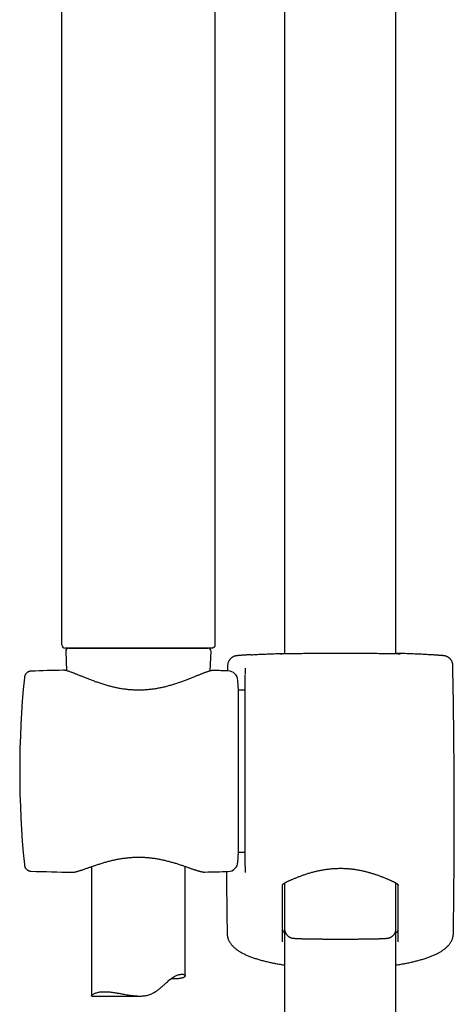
# Model space of a CAD drawing. Header units: millimetres. Extents: x 8 to 1577, y 12 to 2536.
# Tile 42 of 66: x 751 to 820, y 1906 to 2063. Entities that reach past the tile are written whole.
import ezdxf

# ---------------------------------------------------------------- set-up
doc = ezdxf.new("R2010")
doc.units = ezdxf.units.MM

msp = doc.modelspace()

# ---------------------------------------------------------------- linework, layer by layer
at = {"color": 7, "linetype": 'Continuous', "lineweight": 30}
for p, q in [((811, 1961.68), (811, 2118.69)), ((793.2, 2102.01), (793.2, 1961.68)), ((757.55, 1963.11), (757.55, 2086.29)), ((782.05, 2086.29), (782.05, 1963.11)), ((758.17, 1962.09), (758.31, 1958.99)), ((758.67, 1962.61), (761.72, 1962.61)), ((780.4, 1962.61), (759.2, 1962.61)), ((761.72, 1962.61), (778.65, 1962.61)), ((778.7, 1962.61), (780.93, 1962.61)), ((781.29, 1958.95), (781.43, 1962.09)), ((752.64, 1958.92), (752.64, 1958.92)), ((757.78, 1959.06), (757.77, 1959.06)), ((781.82, 1959.02), (781.81, 1959.02)), ((781.83, 1959.02), (781.82, 1959.02)), ((784.08, 1959.81), (784.06, 1958.96)), ((786.87, 1959.32), (786.87, 1958.41)), ((785.8, 1955.86), (785.72, 1957.44)), ((786.87, 1927.74), (786.87, 1958.35)), ((786.87, 1955.86), (785.8, 1955.86)), ((785.8, 1929.96), (785.8, 1955.86)), ((785.72, 1928.38), (785.8, 1929.96)), ((785.8, 1929.96), (786.87, 1929.96)), ((751.55, 1927.96), (751.55, 1927.96)), ((752.64, 1926.91), (752.64, 1926.91)), ((762.3, 1927.64), (762.3, 1906.95)), ((777.3, 1910.18), (777.3, 1927.67)), ((786.87, 1927.71), (786.87, 1926.71)), ((759.16, 1926.74), (759.17, 1926.74)), ((780.43, 1926.77), (780.44, 1926.77)), ((793.19, 1925.02), (793.19, 1917.69)), ((811.01, 1917.69), (811.01, 1925.01)), ((793.2, 1917.65), (793.2, 1430.46)), ((811, 1430.48), (811, 1917.49)), ((784.07, 1916.38), (784.07, 1916.37)), ((762.33, 1906.93), (770.01, 1906.93))]:
    msp.add_line(p, q, dxfattribs=at)
at = {"color": 7, "linetype": 'Continuous', "lineweight": 30, "flags": 128}
msp.add_lwpolyline([(781.55, 1962.61), (781.54, 1962.61), (781.52, 1962.61), (781.49, 1962.61), (781.45, 1962.61), (781.39, 1962.61), (781.32, 1962.61), (781.24, 1962.61), (781.15, 1962.61), (781.04, 1962.61), (780.93, 1962.61), (780.8, 1962.61), (780.65, 1962.61), (780.5, 1962.61), (780.34, 1962.61), (780.16, 1962.61), (779.97, 1962.61), (779.78, 1962.61), (779.57, 1962.61), (779.35, 1962.61), (779.12, 1962.61), (778.88, 1962.61), (778.63, 1962.61), (778.37, 1962.61), (778.11, 1962.61), (777.83, 1962.61), (777.55, 1962.61), (777.25, 1962.61), (776.95, 1962.61), (776.64, 1962.61), (776.33, 1962.61), (776, 1962.61), (775.67, 1962.61), (775.34, 1962.61), (775, 1962.61), (774.65, 1962.61), (774.3, 1962.61), (773.94, 1962.61), (773.58, 1962.61), (773.21, 1962.61), (772.84, 1962.61), (772.47, 1962.61), (772.09, 1962.61), (771.71, 1962.61), (771.33, 1962.61), (770.95, 1962.61), (770.57, 1962.61), (770.18, 1962.61), (769.8, 1962.61), (769.41, 1962.61), (769.03, 1962.61), (768.65, 1962.61), (768.27, 1962.61), (767.88, 1962.61), (767.51, 1962.61), (767.13, 1962.61), (766.76, 1962.61), (766.39, 1962.61), (766.02, 1962.61), (765.66, 1962.61), (765.3, 1962.61), (764.95, 1962.61), (764.6, 1962.61), (764.26, 1962.61), (763.92, 1962.61), (763.59, 1962.61), (763.27, 1962.61), (762.95, 1962.61), (762.65, 1962.61), (762.34, 1962.61), (762.05, 1962.61), (761.77, 1962.61), (761.49, 1962.61), (761.22, 1962.61), (760.96, 1962.61), (760.72, 1962.61), (760.48, 1962.61), (760.25, 1962.61), (760.03, 1962.61), (759.82, 1962.61), (759.62, 1962.61), (759.44, 1962.61), (759.26, 1962.61), (759.1, 1962.61), (758.94, 1962.61), (758.8, 1962.61), (758.67, 1962.61), (758.55, 1962.61), (758.45, 1962.61), (758.36, 1962.61), (758.27, 1962.61), (758.21, 1962.61), (758.15, 1962.61), (758.11, 1962.61), (758.07, 1962.61), (758.06, 1962.61), (758.05, 1962.61)], dxfattribs=at)
at = {"color": 7, "linetype": 'Continuous', "lineweight": 30}
for centre, radius, start, end in [((758.05, 1963.11), 0.5, 180, 270), ((758.67, 1962.11), 0.5, 90, 182.4813), ((780.93, 1962.11), 0.5, 357.5187, 90), ((769.07, 1459.19), 500, 91.2947, 91.8829), ((769.07, 1459.19), 500, 88.2697, 88.5379), ((784.12, 1957.36), 1.6, 3, 88.2697), ((-439.8, 1935.91), 1260.14, 359.13807, 1.08672), ((900.8, 1942.91), 150, 174.2775, 185.7216), ((769.07, 2426.64), 500, 268.1173, 268.8649), ((784.12, 1928.46), 1.6, 271.7303, 357), ((769.07, 2426.64), 500, 271.303, 271.7303), ((2043.99, 1935.91), 1260.14, 180.41172, 180.86193)]:
    msp.add_arc(centre, radius, start, end, dxfattribs=at)
msp.add_open_spline([(782.05, 1963.11), (782.05, 1963.08), (782.05, 1963.01), (782.02, 1962.92), (781.97, 1962.83), (781.91, 1962.76), (781.83, 1962.69), (781.75, 1962.65), (781.65, 1962.62), (781.59, 1962.61), (781.55, 1962.61)], degree=3, dxfattribs=at)
for points, knots in [([(787.85, 1961.54), (787.85, 1961.54), (787.77, 1961.54), (787.62, 1961.53), (787.42, 1961.52), (787.22, 1961.51), (787.04, 1961.5), (786.86, 1961.49), (786.7, 1961.48), (786.54, 1961.46), (786.4, 1961.45), (786.26, 1961.45), (786.13, 1961.44), (786.02, 1961.43), (785.91, 1961.42), (785.81, 1961.41), (785.72, 1961.4), (785.63, 1961.39), (785.55, 1961.38), (785.49, 1961.38), (785.45, 1961.37), (785.41, 1961.36), (785.37, 1961.35), (785.33, 1961.35), (785.29, 1961.34), (785.24, 1961.32), (785.19, 1961.31), (785.14, 1961.29), (785.08, 1961.27), (785.01, 1961.24), (784.93, 1961.2), (784.85, 1961.15), (784.76, 1961.1), (784.67, 1961.03), (784.58, 1960.95), (784.5, 1960.87), (784.42, 1960.77), (784.35, 1960.67), (784.28, 1960.57), (784.22, 1960.45), (784.17, 1960.34), (784.13, 1960.22), (784.1, 1960.09), (784.08, 1959.96), (784.08, 1959.86), (784.08, 1959.81), (784.08, 1959.81)], [0, 0, 0, 0, 0.0023244, 0.0434722, 0.0844191, 0.1253494, 0.1667812, 0.20823, 0.249735, 0.2913543, 0.3331692, 0.3750042, 0.4171101, 0.4596419, 0.5026259, 0.5462461, 0.5908184, 0.6388621, 0.6945747, 0.7214602, 0.7392509, 0.7533556, 0.7653617, 0.7758716, 0.7850231, 0.7933472, 0.8012228, 0.8089909, 0.816838, 0.8250766, 0.833956, 0.8436208, 0.8540552, 0.8650983, 0.8765518, 0.8882639, 0.9001383, 0.9121165, 0.9241629, 0.9362557, 0.948381, 0.9605297, 0.9726955, 0.9861086, 0.9993448, 1, 1, 1, 1]), ([(787.86, 1961.54), (787.87, 1961.55), (787.98, 1961.55), (788.24, 1961.57), (788.63, 1961.59), (789.04, 1961.61), (789.48, 1961.63), (789.93, 1961.65), (790.41, 1961.67), (790.91, 1961.69), (791.44, 1961.71), (791.99, 1961.73), (792.56, 1961.75), (792.96, 1961.76), (793.18, 1961.77), (793.2, 1961.77)], [0, 0, 0, 0, 0.002915, 0.093629, 0.18426, 0.272557, 0.360929, 0.449302, 0.537599, 0.628456, 0.719395, 0.810335, 0.901192, 0.989716, 1, 1, 1, 1]), ([(792.66, 1961.67), (792.64, 1961.67), (792.58, 1961.67), (792.52, 1961.67), (792.47, 1961.67), (792.43, 1961.67), (792.4, 1961.67), (792.39, 1961.68), (792.39, 1961.68), (792.39, 1961.68)], [0, 0, 0, 0, 0.15548, 0.327261, 0.497637, 0.664845, 0.802943, 0.921284, 1, 1, 1, 1]), ([(792.55, 1961.7), (792.55, 1961.7), (792.59, 1961.71), (792.71, 1961.71), (792.92, 1961.72), (793.09, 1961.73), (793.19, 1961.74), (793.2, 1961.74)], [0, 0, 0, 0, 0.002889, 0.325864, 0.649945, 0.974403, 1, 1, 1, 1]), ([(802.1, 1961.75), (801.93, 1961.75), (801.58, 1961.75), (801.02, 1961.75), (800.41, 1961.75), (799.76, 1961.75), (799.13, 1961.74), (798.5, 1961.74), (797.9, 1961.73), (797.31, 1961.73), (796.75, 1961.72), (796.2, 1961.72), (795.69, 1961.71), (795.2, 1961.7), (794.75, 1961.7), (794.33, 1961.69), (793.95, 1961.69), (793.6, 1961.68), (793.29, 1961.68), (793.02, 1961.67), (792.8, 1961.67), (792.7, 1961.67), (792.65, 1961.67)], [0, 0, 0, 0, 0.040471, 0.080942, 0.132436, 0.184107, 0.235837, 0.287507, 0.339002, 0.39047, 0.442115, 0.493819, 0.545463, 0.596932, 0.648359, 0.699962, 0.751624, 0.803227, 0.854654, 0.906063, 0.957648, 1, 1, 1, 1]), ([(811.54, 1961.67), (811.5, 1961.67), (811.39, 1961.67), (811.18, 1961.67), (810.91, 1961.68), (810.6, 1961.68), (810.25, 1961.69), (809.87, 1961.69), (809.45, 1961.7), (808.99, 1961.7), (808.51, 1961.71), (807.99, 1961.72), (807.45, 1961.72), (806.89, 1961.73), (806.3, 1961.73), (805.7, 1961.74), (805.07, 1961.74), (804.43, 1961.75), (803.79, 1961.75), (803.18, 1961.75), (802.62, 1961.75), (802.27, 1961.75), (802.1, 1961.75)], [0, 0, 0, 0, 0.040062, 0.091771, 0.143303, 0.194853, 0.246579, 0.298365, 0.350091, 0.401641, 0.453233, 0.505001, 0.556828, 0.608596, 0.660188, 0.711806, 0.7636, 0.815453, 0.867247, 0.918865, 0.959432, 1, 1, 1, 1]), ([(816.34, 1961.54), (816.34, 1961.54), (816.22, 1961.55), (815.96, 1961.57), (815.57, 1961.59), (815.15, 1961.61), (814.72, 1961.63), (814.27, 1961.65), (813.79, 1961.67), (813.28, 1961.69), (812.75, 1961.71), (812.21, 1961.73), (811.64, 1961.75), (811.24, 1961.76), (811.02, 1961.77), (811, 1961.77)], [0, 0, 0, 0, 0.004248, 0.094841, 0.185351, 0.273529, 0.361784, 0.450039, 0.538217, 0.628952, 0.71977, 0.810589, 0.901324, 0.98973, 1, 1, 1, 1]), ([(811, 1961.74), (811.01, 1961.74), (811.11, 1961.73), (811.28, 1961.72), (811.49, 1961.71), (811.61, 1961.71), (811.65, 1961.7), (811.65, 1961.7)], [0, 0, 0, 0, 0.02548, 0.34845, 0.671045, 0.992539, 1, 1, 1, 1]), ([(811.81, 1961.68), (811.81, 1961.68), (811.81, 1961.68), (811.8, 1961.67), (811.78, 1961.67), (811.75, 1961.67), (811.71, 1961.67), (811.65, 1961.67), (811.59, 1961.67), (811.55, 1961.67), (811.53, 1961.67)], [0, 0, 0, 0, 0.058184, 0.1596744, 0.2820649, 0.4225901, 0.5761665, 0.7376472, 0.9031726, 1, 1, 1, 1]), ([(820.12, 1959.81), (820.12, 1959.83), (820.12, 1959.9), (820.11, 1960.01), (820.08, 1960.14), (820.05, 1960.26), (820.01, 1960.38), (819.96, 1960.49), (819.9, 1960.6), (819.83, 1960.7), (819.76, 1960.8), (819.68, 1960.88), (819.6, 1960.96), (819.52, 1961.03), (819.43, 1961.1), (819.35, 1961.15), (819.27, 1961.2), (819.2, 1961.23), (819.13, 1961.26), (819.07, 1961.28), (819.02, 1961.3), (818.97, 1961.32), (818.92, 1961.33), (818.88, 1961.34), (818.84, 1961.35), (818.81, 1961.36), (818.77, 1961.36), (818.73, 1961.37), (818.69, 1961.38), (818.64, 1961.38), (818.58, 1961.39), (818.5, 1961.4), (818.41, 1961.41), (818.31, 1961.42), (818.2, 1961.43), (818.08, 1961.43), (817.95, 1961.44), (817.82, 1961.45), (817.67, 1961.46), (817.52, 1961.47), (817.35, 1961.48), (817.18, 1961.5), (816.99, 1961.51), (816.8, 1961.52), (816.59, 1961.53), (816.44, 1961.54), (816.36, 1961.54), (816.35, 1961.54)], [0, 0, 0, 0, 0.006638, 0.019289, 0.031772, 0.04409, 0.056244, 0.068232, 0.08005, 0.091691, 0.103141, 0.11438, 0.125374, 0.136072, 0.146396, 0.156239, 0.165492, 0.174102, 0.182121, 0.189711, 0.197098, 0.204548, 0.212264, 0.220544, 0.229728, 0.240229, 0.252397, 0.267578, 0.286528, 0.311466, 0.347466, 0.400201, 0.445766, 0.488279, 0.533376, 0.577473, 0.620707, 0.663317, 0.705356, 0.746835, 0.7885, 0.830027, 0.871493, 0.912956, 0.954461, 0.995584, 1, 1, 1, 1]), ([(752.64, 1958.92), (752.6, 1958.91), (752.54, 1958.91), (752.45, 1958.9), (752.39, 1958.88), (752.34, 1958.87), (752.3, 1958.86), (752.27, 1958.84), (752.25, 1958.83), (752.22, 1958.82), (752.19, 1958.81), (752.16, 1958.79), (752.11, 1958.77), (752.05, 1958.73), (751.99, 1958.69), (751.92, 1958.63), (751.83, 1958.55), (751.76, 1958.46), (751.71, 1958.38), (751.67, 1958.31), (751.63, 1958.22), (751.6, 1958.12), (751.56, 1958), (751.55, 1957.91), (751.55, 1957.87)], [0, 0, 0, 0, 0.071577, 0.127213, 0.1664, 0.193132, 0.211867, 0.229762, 0.246808, 0.262993, 0.278311, 0.292753, 0.332019, 0.363752, 0.403193, 0.455166, 0.51961, 0.596154, 0.638451, 0.683918, 0.741302, 0.81331, 0.899673, 1, 1, 1, 1]), ([(781.79, 1959.02), (781.78, 1959.02), (781.72, 1959.02), (781.63, 1959.01), (781.5, 1959), (781.35, 1958.97), (781.19, 1958.93), (781.04, 1958.88), (780.87, 1958.83), (780.71, 1958.78), (780.54, 1958.72), (780.36, 1958.65), (780.17, 1958.58), (779.97, 1958.5), (779.77, 1958.42), (779.56, 1958.34), (779.34, 1958.25), (779.11, 1958.15), (778.87, 1958.06), (778.63, 1957.96), (778.37, 1957.86), (778.11, 1957.75), (777.84, 1957.65), (777.56, 1957.54), (777.28, 1957.43), (776.98, 1957.32), (776.68, 1957.21), (776.37, 1957.1), (776.06, 1956.99), (775.75, 1956.89), (775.43, 1956.79), (775.1, 1956.69), (774.78, 1956.6), (774.45, 1956.51), (774.12, 1956.42), (773.79, 1956.34), (773.45, 1956.27), (773.12, 1956.2), (772.79, 1956.14), (772.46, 1956.08), (772.13, 1956.03), (771.8, 1955.99), (771.47, 1955.96), (771.14, 1955.93), (770.81, 1955.9), (770.48, 1955.89), (770.15, 1955.88), (769.83, 1955.87), (769.5, 1955.88), (769.18, 1955.89), (768.85, 1955.9), (768.53, 1955.93), (768.2, 1955.95), (767.88, 1955.99), (767.55, 1956.03), (767.22, 1956.08), (766.9, 1956.13), (766.57, 1956.2), (766.24, 1956.26), (765.92, 1956.33), (765.6, 1956.41), (765.27, 1956.49), (764.95, 1956.58), (764.63, 1956.67), (764.3, 1956.77), (763.99, 1956.87), (763.67, 1956.97), (763.36, 1957.08), (763.05, 1957.18), (762.75, 1957.29), (762.45, 1957.4), (762.17, 1957.51), (761.88, 1957.62), (761.61, 1957.73), (761.34, 1957.84), (761.08, 1957.94), (760.83, 1958.04), (760.58, 1958.14), (760.35, 1958.24), (760.12, 1958.33), (759.9, 1958.42), (759.7, 1958.5), (759.5, 1958.58), (759.31, 1958.65), (759.13, 1958.72), (758.96, 1958.78), (758.79, 1958.84), (758.63, 1958.89), (758.48, 1958.94), (758.32, 1958.98), (758.18, 1959.02), (758.03, 1959.04), (757.9, 1959.06), (757.82, 1959.06), (757.78, 1959.06), (757.78, 1959.06)], [0, 0, 0, 0, 0.004021, 0.013352, 0.024402, 0.036888, 0.049635, 0.061688, 0.073164, 0.084463, 0.095716, 0.10687, 0.117984, 0.129102, 0.140236, 0.151335, 0.162542, 0.173763, 0.18501, 0.196292, 0.207614, 0.21898, 0.230393, 0.241851, 0.253354, 0.26489, 0.276452, 0.287974, 0.299412, 0.310763, 0.322025, 0.333197, 0.344278, 0.355271, 0.366177, 0.377, 0.387716, 0.398228, 0.408599, 0.418851, 0.429004, 0.439074, 0.449107, 0.45893, 0.468785, 0.478621, 0.488384, 0.498034, 0.507568, 0.517239, 0.526926, 0.536647, 0.54642, 0.556263, 0.566185, 0.576122, 0.586214, 0.596434, 0.606752, 0.617137, 0.627588, 0.638265, 0.649043, 0.659957, 0.670997, 0.682151, 0.693405, 0.704742, 0.716145, 0.727594, 0.739069, 0.750572, 0.762057, 0.773562, 0.785085, 0.796603, 0.808093, 0.81954, 0.830929, 0.842251, 0.8535, 0.864676, 0.875845, 0.886793, 0.897818, 0.908921, 0.920112, 0.931417, 0.942881, 0.954584, 0.966652, 0.979253, 0.989977, 0.999159, 1, 1, 1, 1]), ([(786.87, 1959.38), (786.87, 1959.37), (786.87, 1959.36), (786.87, 1959.33), (786.87, 1959.32)], [0, 0, 0, 0, 0.498121, 1, 1, 1, 1]), ([(759.17, 1926.74), (759.2, 1926.74), (759.27, 1926.73), (759.38, 1926.74), (759.52, 1926.76), (759.67, 1926.79), (759.82, 1926.82), (759.99, 1926.87), (760.16, 1926.91), (760.33, 1926.97), (760.51, 1927.02), (760.7, 1927.08), (760.89, 1927.15), (761.09, 1927.22), (761.3, 1927.29), (761.52, 1927.37), (761.75, 1927.45), (761.98, 1927.53), (762.23, 1927.62), (762.48, 1927.7), (762.73, 1927.79), (763, 1927.88), (763.27, 1927.97), (763.55, 1928.06), (763.84, 1928.15), (764.13, 1928.24), (764.42, 1928.33), (764.72, 1928.41), (765.02, 1928.49), (765.33, 1928.57), (765.64, 1928.65), (765.95, 1928.72), (766.26, 1928.78), (766.57, 1928.84), (766.88, 1928.9), (767.19, 1928.95), (767.51, 1929), (767.82, 1929.04), (768.14, 1929.07), (768.45, 1929.1), (768.77, 1929.12), (769.08, 1929.14), (769.39, 1929.15), (769.7, 1929.16), (770.01, 1929.16), (770.31, 1929.15), (770.62, 1929.14), (770.93, 1929.12), (771.24, 1929.1), (771.55, 1929.07), (771.86, 1929.03), (772.18, 1928.99), (772.49, 1928.95), (772.79, 1928.9), (773.1, 1928.84), (773.4, 1928.78), (773.7, 1928.72), (774.01, 1928.65), (774.31, 1928.58), (774.61, 1928.5), (774.91, 1928.42), (775.21, 1928.34), (775.5, 1928.25), (775.79, 1928.17), (776.07, 1928.08), (776.35, 1927.99), (776.62, 1927.9), (776.88, 1927.81), (777.14, 1927.72), (777.39, 1927.64), (777.63, 1927.55), (777.87, 1927.47), (778.1, 1927.39), (778.32, 1927.31), (778.53, 1927.24), (778.73, 1927.17), (778.92, 1927.11), (779.1, 1927.05), (779.28, 1926.99), (779.45, 1926.94), (779.62, 1926.9), (779.77, 1926.85), (779.93, 1926.82), (780.08, 1926.79), (780.23, 1926.77), (780.34, 1926.77), (780.39, 1926.77), (780.41, 1926.77)], [0, 0, 0, 0, 0.007095, 0.018634, 0.031533, 0.044553, 0.058281, 0.071532, 0.084434, 0.096906, 0.109463, 0.121914, 0.134262, 0.146489, 0.158599, 0.170941, 0.183297, 0.195669, 0.208055, 0.220452, 0.232849, 0.245234, 0.257596, 0.26992, 0.282255, 0.294498, 0.30669, 0.31881, 0.330843, 0.342771, 0.354581, 0.366261, 0.377802, 0.389192, 0.400418, 0.411423, 0.422432, 0.433417, 0.444356, 0.455229, 0.466017, 0.476704, 0.487274, 0.497716, 0.508033, 0.51833, 0.528725, 0.539257, 0.549913, 0.560675, 0.571527, 0.582448, 0.593414, 0.604403, 0.615386, 0.626364, 0.637661, 0.649123, 0.660739, 0.672497, 0.684381, 0.696377, 0.708463, 0.720619, 0.732822, 0.74506, 0.757421, 0.769778, 0.782181, 0.794613, 0.807056, 0.819494, 0.831913, 0.844306, 0.85667, 0.869021, 0.881202, 0.893425, 0.905747, 0.918183, 0.93076, 0.943529, 0.956575, 0.970031, 0.984052, 0.996056, 1, 1, 1, 1]), ([(751.55, 1927.95), (751.55, 1927.91), (751.56, 1927.84), (751.59, 1927.73), (751.62, 1927.62), (751.67, 1927.51), (751.73, 1927.41), (751.8, 1927.32), (751.86, 1927.25), (751.9, 1927.21), (751.94, 1927.17), (751.99, 1927.14), (752.04, 1927.1), (752.11, 1927.05), (752.18, 1927.02), (752.23, 1926.99), (752.28, 1926.97), (752.35, 1926.95), (752.43, 1926.93), (752.53, 1926.91), (752.6, 1926.91), (752.64, 1926.91)], [0, 0, 0, 0, 0.092198, 0.17295, 0.243182, 0.310334, 0.391449, 0.456812, 0.506125, 0.532525, 0.556359, 0.587163, 0.624989, 0.66976, 0.721346, 0.741272, 0.771061, 0.812028, 0.864008, 0.926766, 1, 1, 1, 1]), ([(792.82, 1924.61), (792.82, 1924.62), (792.82, 1924.63), (792.83, 1924.64), (792.83, 1924.66), (792.85, 1924.69), (792.87, 1924.73), (792.89, 1924.76), (792.93, 1924.81), (792.98, 1924.86), (793.04, 1924.91), (793.11, 1924.96), (793.18, 1925.01), (793.26, 1925.06), (793.35, 1925.11), (793.46, 1925.17), (793.57, 1925.23), (793.7, 1925.29), (793.83, 1925.35), (793.98, 1925.41), (794.14, 1925.49), (794.31, 1925.56), (794.5, 1925.64), (794.7, 1925.73), (794.91, 1925.82), (795.13, 1925.9), (795.35, 1925.99), (795.59, 1926.08), (795.83, 1926.17), (796.08, 1926.26), (796.33, 1926.35), (796.6, 1926.44), (796.87, 1926.53), (797.14, 1926.61), (797.42, 1926.69), (797.7, 1926.77), (797.99, 1926.84), (798.28, 1926.91), (798.57, 1926.98), (798.86, 1927.04), (799.16, 1927.1), (799.46, 1927.15), (799.75, 1927.2), (800.05, 1927.24), (800.35, 1927.27), (800.65, 1927.3), (800.95, 1927.33), (801.25, 1927.35), (801.55, 1927.36), (801.85, 1927.37), (802.15, 1927.37), (802.45, 1927.37), (802.75, 1927.36), (803.04, 1927.34), (803.34, 1927.32), (803.64, 1927.3), (803.93, 1927.26), (804.23, 1927.23), (804.52, 1927.19), (804.81, 1927.14), (805.11, 1927.09), (805.4, 1927.03), (805.69, 1926.97), (805.97, 1926.9), (806.26, 1926.83), (806.54, 1926.76), (806.82, 1926.68), (807.09, 1926.6), (807.36, 1926.52), (807.63, 1926.43), (807.89, 1926.34), (808.14, 1926.26), (808.39, 1926.17), (808.63, 1926.08), (808.87, 1925.98), (809.1, 1925.89), (809.31, 1925.81), (809.53, 1925.72), (809.73, 1925.63), (809.92, 1925.55), (810.09, 1925.47), (810.25, 1925.4), (810.4, 1925.33), (810.53, 1925.27), (810.66, 1925.21), (810.77, 1925.15), (810.87, 1925.1), (810.96, 1925.05), (811.04, 1925), (811.11, 1924.95), (811.17, 1924.9), (811.23, 1924.85), (811.28, 1924.8), (811.31, 1924.76), (811.34, 1924.72), (811.35, 1924.69), (811.37, 1924.66), (811.37, 1924.64), (811.37, 1924.63), (811.37, 1924.62), (811.37, 1924.61)], [0, 0, 0, 0, 0.00082, 0.017941, 0.029128, 0.040322, 0.05033, 0.060954, 0.071064, 0.080933, 0.090721, 0.100514, 0.110331, 0.118916, 0.127989, 0.137158, 0.14646, 0.155913, 0.165515, 0.175252, 0.185095, 0.195275, 0.206195, 0.217216, 0.228311, 0.239447, 0.250588, 0.261685, 0.272723, 0.283798, 0.294919, 0.305991, 0.31701, 0.327972, 0.338873, 0.349705, 0.360414, 0.371025, 0.381568, 0.392028, 0.402391, 0.412646, 0.422786, 0.432788, 0.442781, 0.452681, 0.462511, 0.472292, 0.482049, 0.491802, 0.501569, 0.511289, 0.52097, 0.530653, 0.540354, 0.550093, 0.559892, 0.569772, 0.579755, 0.589815, 0.599902, 0.610113, 0.620436, 0.630859, 0.641364, 0.651933, 0.662556, 0.673322, 0.684159, 0.695075, 0.706063, 0.71711, 0.728205, 0.739337, 0.750492, 0.761657, 0.772818, 0.783961, 0.795076, 0.806154, 0.817195, 0.826578, 0.836429, 0.846167, 0.855775, 0.865242, 0.87457, 0.883775, 0.892896, 0.902021, 0.911389, 0.921276, 0.931153, 0.941042, 0.951, 0.961132, 0.971627, 0.982856, 0.995645, 1, 1, 1, 1]), ([(792.82, 1924.61), (792.82, 1923.32), (792.82, 1920.32), (792.82, 1917.33), (792.82, 1915.62)], [0, 0, 0, 0, 0.429699, 1, 1, 1, 1]), ([(811.37, 1915.62), (811.37, 1917.33), (811.37, 1920.32), (811.37, 1923.32), (811.37, 1924.61)], [0, 0, 0, 0, 0.570301, 1, 1, 1, 1]), ([(792.82, 1917.67), (792.83, 1917.62), (792.83, 1917.53), (792.88, 1917.39), (792.98, 1917.24), (793.08, 1917.11), (793.17, 1917.04), (793.2, 1917.02)], [0, 0, 0, 0, 0.206272, 0.412545, 0.65477, 0.897816, 1, 1, 1, 1]), ([(793.19, 1917.69), (793.19, 1917.66), (793.19, 1917.58), (793.21, 1917.47), (793.23, 1917.34), (793.27, 1917.22), (793.31, 1917.11), (793.36, 1917), (793.42, 1916.89), (793.49, 1916.8), (793.56, 1916.71), (793.64, 1916.63), (793.72, 1916.55), (793.8, 1916.49), (793.88, 1916.43), (793.96, 1916.38), (794.04, 1916.34), (794.11, 1916.31), (794.17, 1916.28), (794.23, 1916.26), (794.29, 1916.24), (794.34, 1916.23), (794.39, 1916.22), (794.44, 1916.21), (794.49, 1916.2), (794.54, 1916.19), (794.59, 1916.18), (794.67, 1916.17), (794.75, 1916.17), (794.86, 1916.16), (794.97, 1916.15), (795.08, 1916.14), (795.2, 1916.14), (795.34, 1916.13), (795.48, 1916.13), (795.63, 1916.12), (795.79, 1916.12), (795.95, 1916.11), (796.13, 1916.11), (796.31, 1916.1), (796.5, 1916.1), (796.7, 1916.09), (796.91, 1916.09), (797.12, 1916.08), (797.34, 1916.08), (797.57, 1916.08), (797.81, 1916.07), (798.05, 1916.07), (798.29, 1916.07), (798.55, 1916.06), (798.8, 1916.06), (799.07, 1916.06), (799.33, 1916.06), (799.6, 1916.05), (799.88, 1916.05), (800.16, 1916.05), (800.44, 1916.05), (800.72, 1916.05), (801.01, 1916.05), (801.29, 1916.05), (801.58, 1916.05), (801.87, 1916.05), (802.16, 1916.05), (802.45, 1916.05), (802.73, 1916.05), (803.02, 1916.05), (803.31, 1916.05), (803.59, 1916.05), (803.87, 1916.05), (804.15, 1916.05), (804.43, 1916.05), (804.7, 1916.05), (804.97, 1916.06), (805.24, 1916.06), (805.5, 1916.06), (805.75, 1916.06), (806, 1916.07), (806.25, 1916.07), (806.49, 1916.07), (806.72, 1916.08), (806.94, 1916.08), (807.16, 1916.09), (807.37, 1916.09), (807.58, 1916.09), (807.77, 1916.1), (807.96, 1916.1), (808.14, 1916.11), (808.31, 1916.11), (808.47, 1916.12), (808.62, 1916.12), (808.77, 1916.13), (808.9, 1916.13), (809.03, 1916.14), (809.15, 1916.15), (809.26, 1916.15), (809.37, 1916.16), (809.48, 1916.17), (809.58, 1916.18), (809.66, 1916.19), (809.73, 1916.2), (809.78, 1916.21), (809.83, 1916.22), (809.88, 1916.23), (809.94, 1916.25), (810, 1916.27), (810.06, 1916.29), (810.13, 1916.32), (810.21, 1916.36), (810.29, 1916.41), (810.38, 1916.47), (810.47, 1916.53), (810.55, 1916.61), (810.63, 1916.69), (810.71, 1916.79), (810.78, 1916.88), (810.84, 1916.99), (810.89, 1917.1), (810.94, 1917.21), (810.97, 1917.34), (811, 1917.46), (811.01, 1917.59), (811.01, 1917.66), (811.01, 1917.69)], [0, 0, 0, 0, 0.003766, 0.008595, 0.013355, 0.018049, 0.022677, 0.02724, 0.031737, 0.036165, 0.040519, 0.044791, 0.048966, 0.053025, 0.056938, 0.060673, 0.064206, 0.067544, 0.070732, 0.073845, 0.07698, 0.080218, 0.083678, 0.087504, 0.09188, 0.097063, 0.103468, 0.111897, 0.124584, 0.137552, 0.149669, 0.161159, 0.173306, 0.185037, 0.196519, 0.207843, 0.219059, 0.230196, 0.241275, 0.25231, 0.263308, 0.274278, 0.285225, 0.296151, 0.307061, 0.317955, 0.328837, 0.339708, 0.350569, 0.361422, 0.372266, 0.383103, 0.393935, 0.40476, 0.415581, 0.426398, 0.437211, 0.44802, 0.458828, 0.469633, 0.480436, 0.491239, 0.502041, 0.512843, 0.523645, 0.534448, 0.545252, 0.556058, 0.566867, 0.577678, 0.588492, 0.59931, 0.610133, 0.62096, 0.631794, 0.642633, 0.653479, 0.664333, 0.675196, 0.686068, 0.696951, 0.707846, 0.718756, 0.729681, 0.740624, 0.75159, 0.762581, 0.773605, 0.784667, 0.79578, 0.806958, 0.818223, 0.829611, 0.841178, 0.853022, 0.865341, 0.878597, 0.894379, 0.903411, 0.908741, 0.913317, 0.917295, 0.920879, 0.924236, 0.927508, 0.930785, 0.934167, 0.937746, 0.94157, 0.945635, 0.949892, 0.954282, 0.958757, 0.963285, 0.967847, 0.97243, 0.977028, 0.981636, 0.986251, 0.991342, 0.996362, 1, 1, 1, 1]), ([(811, 1917.01), (811, 1917.02), (811.06, 1917.06), (811.14, 1917.14), (811.24, 1917.27), (811.32, 1917.4), (811.36, 1917.53), (811.37, 1917.62), (811.37, 1917.67)], [0, 0, 0, 0, 0.011261, 0.204385, 0.397511, 0.590361, 0.795181, 1, 1, 1, 1]), ([(783.99, 1916.96), (783.99, 1916.96), (783.99, 1916.95), (783.99, 1916.95), (783.99, 1916.95)], [0, 0, 0, 0, 0.066743, 1, 1, 1, 1]), ([(783.99, 1916.95), (783.99, 1916.93), (783.99, 1916.85), (784, 1916.71), (784.03, 1916.54), (784.05, 1916.43), (784.06, 1916.38)], [0, 0, 0, 0, 0.112978, 0.410206, 0.707612, 1, 1, 1, 1]), ([(784.07, 1916.37), (784.08, 1916.33), (784.1, 1916.22), (784.15, 1916.07), (784.22, 1915.91), (784.29, 1915.75), (784.38, 1915.59), (784.47, 1915.44), (784.58, 1915.29), (784.7, 1915.14), (784.83, 1914.99), (784.97, 1914.84), (785.12, 1914.69), (785.29, 1914.55), (785.47, 1914.41), (785.67, 1914.26), (785.87, 1914.13), (786.09, 1913.99), (786.32, 1913.86), (786.57, 1913.73), (786.82, 1913.61), (787.08, 1913.49), (787.34, 1913.38), (787.61, 1913.27), (787.89, 1913.16), (788.17, 1913.06), (788.47, 1912.96), (788.77, 1912.87), (789.07, 1912.78), (789.39, 1912.69), (789.71, 1912.6), (790.04, 1912.52), (790.37, 1912.43), (790.71, 1912.36), (791.05, 1912.28), (791.4, 1912.21), (791.76, 1912.14), (792.12, 1912.07), (792.48, 1912.01), (792.84, 1911.95), (793.08, 1911.91), (793.2, 1911.89)], [0, 0, 0, 0, 0.015899, 0.035121, 0.054645, 0.074558, 0.094929, 0.115678, 0.137469, 0.159941, 0.183211, 0.207376, 0.232517, 0.258679, 0.285855, 0.313972, 0.342897, 0.37051, 0.400076, 0.429649, 0.459015, 0.488075, 0.516776, 0.545093, 0.573012, 0.600544, 0.62817, 0.655934, 0.683522, 0.710926, 0.73814, 0.765151, 0.791949, 0.818521, 0.844832, 0.871551, 0.897897, 0.92413, 0.95028, 0.976372, 1, 1, 1, 1]), ([(811, 1911.89), (811.03, 1911.9), (811.19, 1911.92), (811.47, 1911.97), (811.84, 1912.03), (812.2, 1912.09), (812.56, 1912.16), (812.92, 1912.23), (813.26, 1912.31), (813.6, 1912.38), (813.94, 1912.46), (814.26, 1912.54), (814.58, 1912.62), (814.9, 1912.71), (815.21, 1912.8), (815.51, 1912.89), (815.81, 1912.99), (816.1, 1913.09), (816.38, 1913.19), (816.65, 1913.29), (816.91, 1913.4), (817.18, 1913.52), (817.43, 1913.63), (817.68, 1913.76), (817.91, 1913.88), (818.14, 1914.02), (818.36, 1914.15), (818.58, 1914.3), (818.78, 1914.45), (818.97, 1914.6), (819.15, 1914.76), (819.31, 1914.92), (819.46, 1915.08), (819.59, 1915.24), (819.71, 1915.41), (819.81, 1915.57), (819.9, 1915.73), (819.97, 1915.89), (820.04, 1916.06), (820.09, 1916.22), (820.12, 1916.33), (820.13, 1916.38)], [0, 0, 0, 0, 0.006496, 0.032482, 0.058588, 0.084796, 0.111088, 0.137445, 0.16385, 0.190317, 0.216707, 0.243169, 0.269879, 0.296815, 0.323958, 0.35129, 0.378794, 0.406458, 0.434249, 0.461203, 0.489567, 0.518059, 0.546709, 0.575539, 0.604556, 0.633749, 0.663079, 0.692414, 0.721759, 0.750568, 0.778599, 0.805657, 0.831634, 0.856513, 0.880347, 0.903235, 0.922614, 0.943069, 0.963678, 0.983837, 1, 1, 1, 1]), ([(820.13, 1916.38), (820.14, 1916.4), (820.16, 1916.49), (820.18, 1916.63), (820.2, 1916.79), (820.2, 1916.9), (820.21, 1916.95)], [0, 0, 0, 0, 0.132598, 0.438887, 0.741272, 1, 1, 1, 1]), ([(820.21, 1916.96), (820.21, 1916.96), (820.21, 1916.95), (820.21, 1916.95), (820.21, 1916.95)], [0, 0, 0, 0, 0.065873, 1, 1, 1, 1]), ([(764.36, 1907.63), (764.45, 1907.63), (764.63, 1907.62), (764.93, 1907.61), (765.24, 1907.58), (765.57, 1907.54), (765.92, 1907.49), (766.32, 1907.43), (766.8, 1907.35), (767.29, 1907.26), (767.73, 1907.18), (768.12, 1907.11), (768.53, 1907.05), (768.96, 1906.99), (769.4, 1906.95), (769.85, 1906.93), (770.27, 1906.93), (770.64, 1906.96), (770.97, 1907), (771.3, 1907.07), (771.62, 1907.17), (771.92, 1907.3), (772.22, 1907.44), (772.5, 1907.61), (772.82, 1907.82), (773.17, 1908.09), (773.54, 1908.41), (773.87, 1908.71), (774.17, 1908.98), (774.43, 1909.22), (774.69, 1909.45), (774.96, 1909.66), (775.22, 1909.85), (775.49, 1910.02), (775.76, 1910.16), (776, 1910.27), (776.23, 1910.34), (776.44, 1910.39), (776.64, 1910.42), (776.8, 1910.42), (776.93, 1910.42), (777.04, 1910.4), (777.15, 1910.36), (777.24, 1910.31), (777.29, 1910.24), (777.31, 1910.16), (777.27, 1910.08), (777.19, 1910), (777.08, 1909.93), (776.95, 1909.87), (776.81, 1909.82), (776.65, 1909.78), (776.46, 1909.75), (776.25, 1909.71), (776.03, 1909.69), (775.78, 1909.67), (775.53, 1909.66), (775.26, 1909.66), (775.06, 1909.66), (774.97, 1909.67)], [0, 0, 0, 0, 0.0159742, 0.0319629, 0.0479377, 0.0644281, 0.0809333, 0.0974253, 0.1213631, 0.1453023, 0.1616628, 0.1780347, 0.1943939, 0.2122119, 0.2300276, 0.248234, 0.266435, 0.2798905, 0.2933437, 0.3071762, 0.321007, 0.3344693, 0.3479353, 0.361693, 0.3754537, 0.3967889, 0.4181495, 0.4395009, 0.45585, 0.4722201, 0.4885714, 0.5048948, 0.5220783, 0.5392607, 0.5570169, 0.5747741, 0.5919477, 0.6091231, 0.6267443, 0.6443675, 0.6596184, 0.6748833, 0.6901368, 0.7136689, 0.7372027, 0.7604837, 0.7837649, 0.8076074, 0.8314496, 0.8483872, 0.8653383, 0.8822755, 0.8997372, 0.9172143, 0.9346755, 0.9510724, 0.9674825, 0.9838792, 1, 1, 1, 1]), ([(762.33, 1906.93), (762.32, 1906.93), (762.3, 1906.93), (762.3, 1906.95), (762.3, 1906.99), (762.34, 1907.04), (762.4, 1907.11), (762.51, 1907.2), (762.67, 1907.3), (762.86, 1907.39), (763.1, 1907.47), (763.35, 1907.54), (763.6, 1907.58), (763.83, 1907.61), (764.08, 1907.62), (764.27, 1907.63), (764.36, 1907.63)], [0, 0, 0, 0, 0.040758, 0.09749, 0.154279, 0.211028, 0.298419, 0.385818, 0.475501, 0.565181, 0.656987, 0.748786, 0.811154, 0.873521, 0.936761, 1, 1, 1, 1])]:
    msp.add_open_spline(points, degree=3, knots=knots, dxfattribs=at)

doc.saveas('drawing.dxf')
